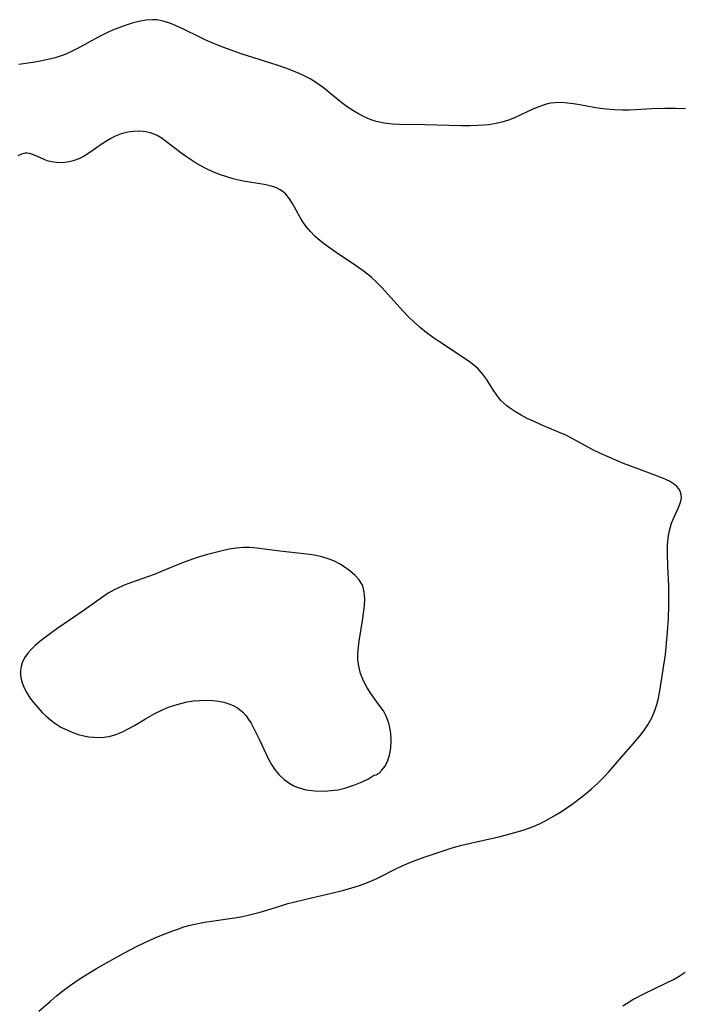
# Model space of a CAD drawing. Header units: metres. Extents: x 1073367 to 1082519, y 1569854 to 1574957.
# Tile 165 of 256: x 1075227 to 1075379, y 1572707 to 1572932. Entities that reach past the tile are written whole.
import ezdxf

# ---------------------------------------------------------------- set-up
doc = ezdxf.new("R2010")
doc.units = ezdxf.units.M
doc.layers.add('CGG_CurvaNivelLidar_v1', color=253, linetype='Continuous', lineweight=30)

msp = doc.modelspace()

# ---------------------------------------------------------------- linework, layer by layer
at = {"layer": 'CGG_CurvaNivelLidar_v1'}
for p, q in [((1075250.1149, 1572929.8933, 69.5), (1075248.6894, 1572929.3095, 69.5)), ((1075251.5454, 1572930.4215, 69.5), (1075250.1149, 1572929.8933, 69.5)), ((1075253.1368, 1572930.9415, 69.5), (1075251.5454, 1572930.4215, 69.5)), ((1075254.7218, 1572931.3624, 69.5), (1075253.1368, 1572930.9415, 69.5)), ((1075256.2981, 1572931.645, 69.5), (1075254.7218, 1572931.3624, 69.5)), ((1075257.8629, 1572931.7399, 69.5), (1075256.2981, 1572931.645, 69.5)), ((1075258.1739, 1572931.7312, 69.5), (1075257.8629, 1572931.7399, 69.5)), ((1075258.7971, 1572931.6817, 69.5), (1075258.1739, 1572931.7312, 69.5)), ((1075260.2885, 1572931.4038, 69.5), (1075258.7971, 1572931.6817, 69.5)), ((1075261.7698, 1572930.9476, 69.5), (1075260.2885, 1572931.4038, 69.5)), ((1075263.2453, 1572930.361, 69.5), (1075261.7698, 1572930.9476, 69.5)), ((1075264.7193, 1572929.6838, 69.5), (1075263.2453, 1572930.361, 69.5)), ((1075246.0238, 1572928.0536, 69.5), (1075244.7131, 1572927.367, 69.5)), ((1075247.3498, 1572928.7036, 69.5), (1075246.0238, 1572928.0536, 69.5)), ((1075248.6894, 1572929.3095, 69.5), (1075247.3498, 1572928.7036, 69.5)), ((1075268.817, 1572927.64, 69.5), (1075264.7193, 1572929.6838, 69.5)), ((1075269.9781, 1572927.0962, 69.5), (1075268.817, 1572927.64, 69.5)), ((1075244.7131, 1572927.367, 69.5), (1075240.6611, 1572925.1313, 69.5)), ((1075272.9152, 1572925.8432, 69.5), (1075269.9781, 1572927.0962, 69.5)), ((1075274.6986, 1572925.1526, 69.5), (1075272.9152, 1572925.8432, 69.5)), ((1075237.1794, 1572923.5647, 69.5), (1075235.5499, 1572923.0427, 69.5)), ((1075238.0052, 1572923.8764, 69.5), (1075237.1794, 1572923.5647, 69.5)), ((1075239.2965, 1572924.4447, 69.5), (1075238.0052, 1572923.8764, 69.5)), ((1075240.6611, 1572925.1313, 69.5), (1075239.2965, 1572924.4447, 69.5)), ((1075278.3149, 1572923.8753, 69.5), (1075274.6986, 1572925.1526, 69.5)), ((1075286.3184, 1572921.3445, 69.5), (1075278.3149, 1572923.8753, 69.5)), ((1075230.4853, 1572921.9494, 69.5), (1075227.2743, 1572921.5097, 69.5)), ((1075232.1943, 1572922.2473, 69.5), (1075230.4853, 1572921.9494, 69.5)), ((1075233.8851, 1572922.6084, 69.5), (1075232.1943, 1572922.2473, 69.5)), ((1075235.5499, 1572923.0427, 69.5), (1075233.8851, 1572922.6084, 69.5)), ((1075288.3129, 1572920.6654, 69.5), (1075286.3184, 1572921.3445, 69.5)), ((1075290.7992, 1572919.7011, 69.5), (1075288.3129, 1572920.6654, 69.5)), ((1075292.0053, 1572919.1705, 69.5), (1075290.7992, 1572919.7011, 69.5)), ((1075292.9457, 1572918.7183, 69.5), (1075292.0053, 1572919.1705, 69.5)), ((1075293.8611, 1572918.2277, 69.5), (1075292.9457, 1572918.7183, 69.5)), ((1075295.4176, 1572917.2395, 69.5), (1075293.8611, 1572918.2277, 69.5)), ((1075296.9075, 1572916.137, 69.5), (1075295.4176, 1572917.2395, 69.5)), ((1075299.8632, 1572913.7264, 69.5), (1075296.9075, 1572916.137, 69.5)), ((1075301.0812, 1572912.774, 69.5), (1075299.8632, 1572913.7264, 69.5)), ((1075302.3272, 1572911.862, 69.5), (1075301.0812, 1572912.774, 69.5)), ((1075347.1735, 1572912.2198, 69.5), (1075345.8973, 1572911.7575, 69.5)), ((1075348.0917, 1572912.4802, 69.5), (1075347.1735, 1572912.2198, 69.5)), ((1075348.8945, 1572912.6432, 69.5), (1075348.0917, 1572912.4802, 69.5)), ((1075349.7892, 1572912.7528, 69.5), (1075348.8945, 1572912.6432, 69.5)), ((1075351.2046, 1572912.7934, 69.5), (1075349.7892, 1572912.7528, 69.5)), ((1075352.6397, 1572912.7079, 69.5), (1075351.2046, 1572912.7934, 69.5)), ((1075354.0675, 1572912.5335, 69.5), (1075352.6397, 1572912.7079, 69.5)), ((1075355.5054, 1572912.2983, 69.5), (1075354.0675, 1572912.5335, 69.5)), ((1075358.7308, 1572911.6903, 69.5), (1075355.5054, 1572912.2983, 69.5)), ((1075303.6009, 1572911.0017, 69.5), (1075302.3272, 1572911.862, 69.5)), ((1075304.9035, 1572910.2074, 69.5), (1075303.6009, 1572911.0017, 69.5)), ((1075306.2111, 1572909.5103, 69.5), (1075304.9035, 1572910.2074, 69.5)), ((1075344.629, 1572911.2166, 69.5), (1075340.7514, 1572909.4134, 69.5)), ((1075345.8973, 1572911.7575, 69.5), (1075344.629, 1572911.2166, 69.5)), ((1075360.1183, 1572911.4719, 69.5), (1075358.7308, 1572911.6903, 69.5)), ((1075361.5186, 1572911.2994, 69.5), (1075360.1183, 1572911.4719, 69.5)), ((1075363.3874, 1572911.1409, 69.5), (1075361.5186, 1572911.2994, 69.5)), ((1075365.2579, 1572911.061, 69.5), (1075363.3874, 1572911.1409, 69.5)), ((1075366.7499, 1572911.0556, 69.5), (1075365.2579, 1572911.061, 69.5)), ((1075368.2299, 1572911.1095, 69.5), (1075366.7499, 1572911.0556, 69.5)), ((1075371.9433, 1572911.3679, 69.5), (1075368.2299, 1572911.1095, 69.5)), ((1075374.886, 1572911.4529, 69.5), (1075371.9433, 1572911.3679, 69.5)), ((1075377.4347, 1572911.4609, 69.5), (1075374.886, 1572911.4529, 69.5)), ((1075379.6315, 1572911.3829, 69.5), (1075377.4347, 1572911.4609, 69.5)), ((1075307.5524, 1572908.9149, 69.5), (1075306.2111, 1572909.5103, 69.5)), ((1075308.933, 1572908.4475, 69.5), (1075307.5524, 1572908.9149, 69.5)), ((1075310.741, 1572908.0644, 69.5), (1075308.933, 1572908.4475, 69.5)), ((1075312.6039, 1572907.8621, 69.5), (1075310.741, 1572908.0644, 69.5)), ((1075314.2989, 1572907.7825, 69.5), (1075312.6039, 1572907.8621, 69.5)), ((1075320.0432, 1572907.7255, 69.5), (1075314.2989, 1572907.7825, 69.5)), ((1075328.4523, 1572907.5292, 69.5), (1075320.0432, 1572907.7255, 69.5)), ((1075330.328, 1572907.5271, 69.5), (1075328.4523, 1572907.5292, 69.5)), ((1075332.1861, 1572907.5732, 69.5), (1075330.328, 1572907.5271, 69.5)), ((1075333.4384, 1572907.644, 69.5), (1075332.1861, 1572907.5732, 69.5)), ((1075334.6761, 1572907.7572, 69.5), (1075333.4384, 1572907.644, 69.5)), ((1075336.3576, 1572908.0034, 69.5), (1075334.6761, 1572907.7572, 69.5)), ((1075337.9935, 1572908.3849, 69.5), (1075336.3576, 1572908.0034, 69.5)), ((1075339.3891, 1572908.8527, 69.5), (1075337.9935, 1572908.3849, 69.5)), ((1075340.7514, 1572909.4134, 69.5), (1075339.3891, 1572908.8527, 69.5)), ((1075250.627, 1572905.6318, 70), (1075249.1197, 1572905.0458, 70)), ((1075252.17, 1572906.0174, 70), (1075250.627, 1572905.6318, 70)), ((1075253.551, 1572906.1943, 70), (1075252.17, 1572906.0174, 70)), ((1075254.913, 1572906.2366, 70), (1075253.551, 1572906.1943, 70)), ((1075256.3009, 1572906.1442, 70), (1075254.913, 1572906.2366, 70)), ((1075257.6274, 1572905.8503, 70), (1075256.3009, 1572906.1442, 70)), ((1075258.8496, 1572905.3147, 70), (1075257.6274, 1572905.8503, 70)), ((1075260.0212, 1572904.5795, 70), (1075258.8496, 1572905.3147, 70)), ((1075246.1189, 1572903.2541, 70), (1075243.5257, 1572901.4235, 70)), ((1075247.5037, 1572904.1661, 70), (1075246.1189, 1572903.2541, 70)), ((1075248.3027, 1572904.6313, 70), (1075247.5037, 1572904.1661, 70)), ((1075249.1197, 1572905.0458, 70), (1075248.3027, 1572904.6313, 70)), ((1075263.9562, 1572901.5496, 70), (1075260.0212, 1572904.5795, 70)), ((1075227.8456, 1572901.0197, 70), (1075227.0121, 1572900.6018, 70)), ((1075228.3717, 1572901.1716, 70), (1075227.8456, 1572901.0197, 70)), ((1075228.7485, 1572901.2253, 70), (1075228.3717, 1572901.1716, 70)), ((1075229.1396, 1572901.2319, 70), (1075228.7485, 1572901.2253, 70)), ((1075229.6724, 1572901.1687, 70), (1075229.1396, 1572901.2319, 70)), ((1075230.5913, 1572900.9049, 70), (1075229.6724, 1572901.1687, 70)), ((1075231.518, 1572900.5128, 70), (1075230.5913, 1572900.9049, 70)), ((1075243.5257, 1572901.4235, 70), (1075242.2093, 1572900.5975, 70)), ((1075265.3503, 1572900.5372, 70), (1075263.9562, 1572901.5496, 70)), ((1075233.0942, 1572899.7828, 70), (1075231.518, 1572900.5128, 70)), ((1075233.7554, 1572899.5324, 70), (1075233.0942, 1572899.7828, 70)), ((1075234.7431, 1572899.2735, 70), (1075233.7554, 1572899.5324, 70)), ((1075235.9129, 1572899.0951, 70), (1075234.7431, 1572899.2735, 70)), ((1075237.1355, 1572899.0461, 70), (1075235.9129, 1572899.0951, 70)), ((1075238.3859, 1572899.1591, 70), (1075237.1355, 1572899.0461, 70)), ((1075239.6755, 1572899.4706, 70), (1075238.3859, 1572899.1591, 70)), ((1075240.9549, 1572899.9591, 70), (1075239.6755, 1572899.4706, 70)), ((1075242.2093, 1572900.5975, 70), (1075240.9549, 1572899.9591, 70)), ((1075266.4853, 1572899.7717, 70), (1075265.3503, 1572900.5372, 70)), ((1075267.6541, 1572899.0395, 70), (1075266.4853, 1572899.7717, 70)), ((1075268.8536, 1572898.3467, 70), (1075267.6541, 1572899.0395, 70)), ((1075270.1468, 1572897.6679, 70), (1075268.8536, 1572898.3467, 70)), ((1075271.4695, 1572897.0484, 70), (1075270.1468, 1572897.6679, 70)), ((1075273.1142, 1572896.3837, 70), (1075271.4695, 1572897.0484, 70)), ((1075274.7859, 1572895.8121, 70), (1075273.1142, 1572896.3837, 70)), ((1075276.4714, 1572895.3296, 70), (1075274.7859, 1572895.8121, 70)), ((1075278.5685, 1572894.8559, 70), (1075276.4714, 1572895.3296, 70)), ((1075283.3641, 1572894.0854, 70), (1075278.5685, 1572894.8559, 70)), ((1075284.7421, 1572893.7838, 70), (1075283.3641, 1572894.0854, 70)), ((1075286.0197, 1572893.3696, 70), (1075284.7421, 1572893.7838, 70)), ((1075286.992, 1572892.891, 70), (1075286.0197, 1572893.3696, 70)), ((1075287.7973, 1572892.3044, 70), (1075286.992, 1572892.891, 70)), ((1075288.2703, 1572891.855, 70), (1075287.7973, 1572892.3044, 70)), ((1075289.1033, 1572890.8342, 70), (1075288.2703, 1572891.855, 70)), ((1075289.7934, 1572889.7503, 70), (1075289.1033, 1572890.8342, 70)), ((1075291.0827, 1572887.3879, 70), (1075289.7934, 1572889.7503, 70)), ((1075291.775, 1572886.1812, 70), (1075291.0827, 1572887.3879, 70)), ((1075292.3402, 1572885.3081, 70), (1075291.775, 1572886.1812, 70)), ((1075292.9612, 1572884.4594, 70), (1075292.3402, 1572885.3081, 70)), ((1075293.9313, 1572883.3213, 70), (1075292.9612, 1572884.4594, 70)), ((1075295.0012, 1572882.244, 70), (1075293.9313, 1572883.3213, 70)), ((1075296.1545, 1572881.2241, 70), (1075295.0012, 1572882.244, 70)), ((1075297.4046, 1572880.2366, 70), (1075296.1545, 1572881.2241, 70)), ((1075299.7811, 1572878.5459, 70), (1075297.4046, 1572880.2366, 70)), ((1075304.6648, 1572875.2848, 70), (1075299.7811, 1572878.5459, 70)), ((1075305.9834, 1572874.3473, 70), (1075304.6648, 1572875.2848, 70)), ((1075307.2611, 1572873.3614, 70), (1075305.9834, 1572874.3473, 70)), ((1075307.8985, 1572872.8274, 70), (1075307.2611, 1572873.3614, 70)), ((1075309.0161, 1572871.8041, 70), (1075307.8985, 1572872.8274, 70)), ((1075310.3075, 1572870.4974, 70), (1075309.0161, 1572871.8041, 70)), ((1075311.5565, 1572869.1403, 70), (1075310.3075, 1572870.4974, 70)), ((1075315.1182, 1572865.1458, 70), (1075311.5565, 1572869.1403, 70)), ((1075316.3171, 1572863.8754, 70), (1075315.1182, 1572865.1458, 70)), ((1075317.6041, 1572862.6099, 70), (1075316.3171, 1572863.8754, 70)), ((1075319.0424, 1572861.3455, 70), (1075317.6041, 1572862.6099, 70)), ((1075320.4042, 1572860.2699, 70), (1075319.0424, 1572861.3455, 70)), ((1075321.8047, 1572859.247, 70), (1075320.4042, 1572860.2699, 70)), ((1075323.228, 1572858.2621, 70), (1075321.8047, 1572859.247, 70)), ((1075330.1873, 1572853.6626, 70), (1075323.228, 1572858.2621, 70)), ((1075331.2701, 1572852.854, 70), (1075330.1873, 1572853.6626, 70)), ((1075332.2645, 1572851.9784, 70), (1075331.2701, 1572852.854, 70)), ((1075333.2833, 1572850.8446, 70), (1075332.2645, 1572851.9784, 70)), ((1075334.1731, 1572849.6136, 70), (1075333.2833, 1572850.8446, 70)), ((1075335.6653, 1572847.1793, 70), (1075334.1731, 1572849.6136, 70)), ((1075336.5023, 1572845.9281, 70), (1075335.6653, 1572847.1793, 70)), ((1075337.4576, 1572844.761, 70), (1075336.5023, 1572845.9281, 70)), ((1075338.1054, 1572844.1214, 70), (1075337.4576, 1572844.761, 70)), ((1075338.807, 1572843.5233, 70), (1075338.1054, 1572844.1214, 70)), ((1075339.3822, 1572843.0845, 70), (1075338.807, 1572843.5233, 70)), ((1075340.7931, 1572842.1434, 70), (1075339.3822, 1572843.0845, 70)), ((1075342.1119, 1572841.3796, 70), (1075340.7931, 1572842.1434, 70)), ((1075343.4883, 1572840.6628, 70), (1075342.1119, 1572841.3796, 70)), ((1075344.9094, 1572839.9865, 70), (1075343.4883, 1572840.6628, 70)), ((1075346.6554, 1572839.22, 70), (1075344.9094, 1572839.9865, 70)), ((1075351.0123, 1572837.3902, 70), (1075346.6554, 1572839.22, 70)), ((1075352.2898, 1572836.8064, 70), (1075351.0123, 1572837.3902, 70)), ((1075353.7243, 1572836.0888, 70), (1075352.2898, 1572836.8064, 70)), ((1075358.4999, 1572833.511, 70), (1075353.7243, 1572836.0888, 70)), ((1075360.2099, 1572832.656, 70), (1075358.4999, 1572833.511, 70)), ((1075361.9515, 1572831.8524, 70), (1075360.2099, 1572832.656, 70)), ((1075365.4829, 1572830.3618, 70), (1075361.9515, 1572831.8524, 70)), ((1075368.947, 1572829.0241, 70), (1075365.4829, 1572830.3618, 70)), ((1075372.6427, 1572827.7109, 70), (1075368.947, 1572829.0241, 70)), ((1075374.5846, 1572826.9553, 70), (1075372.6427, 1572827.7109, 70)), ((1075375.9525, 1572826.3043, 70), (1075374.5846, 1572826.9553, 70)), ((1075377.1206, 1572825.5627, 70), (1075375.9525, 1572826.3043, 70)), ((1075377.6833, 1572825.0712, 70), (1075377.1206, 1572825.5627, 70)), ((1075378.1369, 1572824.532, 70), (1075377.6833, 1572825.0712, 70)), ((1075378.4839, 1572823.8997, 70), (1075378.1369, 1572824.532, 70)), ((1075378.6743, 1572823.2214, 70), (1075378.4839, 1572823.8997, 70)), ((1075378.5872, 1572821.7744, 70), (1075378.7019, 1572822.51, 70)), ((1075378.7019, 1572822.51, 70), (1075378.6743, 1572823.2214, 70)), ((1075376.9793, 1572817.9565, 70), (1075378.0575, 1572820.2838, 70)), ((1075378.0575, 1572820.2838, 70), (1075378.3627, 1572821.0391, 70)), ((1075378.3627, 1572821.0391, 70), (1075378.5872, 1572821.7744, 70)), ((1075376.4618, 1572816.6895, 70), (1075376.9793, 1572817.9565, 70)), ((1075375.9751, 1572815.0794, 70), (1075376.4618, 1572816.6895, 70)), ((1075375.52, 1572811.6789, 70), (1075375.6577, 1572813.3781, 70)), ((1075375.6577, 1572813.3781, 70), (1075375.9751, 1572815.0794, 70)), ((1075275.3313, 1572810.7617, 70.5), (1075273.7382, 1572810.4262, 70.5)), ((1075276.9271, 1572811.0109, 70.5), (1075275.3313, 1572810.7617, 70.5)), ((1075278.5893, 1572811.1431, 70.5), (1075276.9271, 1572811.0109, 70.5)), ((1075280.0069, 1572811.1369, 70.5), (1075278.5893, 1572811.1431, 70.5)), ((1075281.6839, 1572811.0082, 70.5), (1075280.0069, 1572811.1369, 70.5)), ((1075286.9146, 1572810.3295, 70.5), (1075281.6839, 1572811.0082, 70.5)), ((1075375.4984, 1572809.9316, 70), (1075375.52, 1572811.6789, 70)), ((1075267.1792, 1572808.5733, 70.5), (1075264.4174, 1572807.5597, 70.5)), ((1075268.576, 1572809.0285, 70.5), (1075267.1792, 1572808.5733, 70.5)), ((1075270.3581, 1572809.5551, 70.5), (1075268.576, 1572809.0285, 70.5)), ((1075273.7382, 1572810.4262, 70.5), (1075270.3581, 1572809.5551, 70.5)), ((1075293.8042, 1572809.5488, 70.5), (1075286.9146, 1572810.3295, 70.5)), ((1075294.7876, 1572809.3983, 70.5), (1075293.8042, 1572809.5488, 70.5)), ((1075296.5295, 1572809.0384, 70.5), (1075294.7876, 1572809.3983, 70.5)), ((1075298.1935, 1572808.5288, 70.5), (1075296.5295, 1572809.0384, 70.5)), ((1075299.397, 1572808.016, 70.5), (1075298.1935, 1572808.5288, 70.5)), ((1075375.5986, 1572806.8261, 70), (1075375.4984, 1572809.9316, 70)), ((1075264.4174, 1572807.5597, 70.5), (1075259.6335, 1572805.571, 70.5)), ((1075300.5425, 1572807.4154, 70.5), (1075299.397, 1572808.016, 70.5)), ((1075301.6334, 1572806.7528, 70.5), (1075300.5425, 1572807.4154, 70.5)), ((1075302.9342, 1572805.8483, 70.5), (1075301.6334, 1572806.7528, 70.5)), ((1075375.8172, 1572802.4087, 70), (1075375.5986, 1572806.8261, 70)), ((1075258.1957, 1572805.0047, 70.5), (1075252.9917, 1572803.1734, 70.5)), ((1075259.6335, 1572805.571, 70.5), (1075258.1957, 1572805.0047, 70.5)), ((1075304.102, 1572804.8668, 70.5), (1075302.9342, 1572805.8483, 70.5)), ((1075305.0798, 1572803.7876, 70.5), (1075304.102, 1572804.8668, 70.5)), ((1075249.7156, 1572801.831, 70.5), (1075249.0534, 1572801.4952, 70.5)), ((1075251.3292, 1572802.5422, 70.5), (1075249.7156, 1572801.831, 70.5)), ((1075252.9917, 1572803.1734, 70.5), (1075251.3292, 1572802.5422, 70.5)), ((1075305.7953, 1572802.581, 70.5), (1075305.0798, 1572803.7876, 70.5)), ((1075305.8754, 1572802.3851, 70.5), (1075305.7953, 1572802.581, 70.5)), ((1075306.2269, 1572800.9858, 70.5), (1075305.8754, 1572802.3851, 70.5)), ((1075375.8567, 1572799.6061, 70), (1075375.8172, 1572802.4087, 70)), ((1075246.3862, 1572799.8277, 70.5), (1075242.1796, 1572796.8236, 70.5)), ((1075247.6998, 1572800.7041, 70.5), (1075246.3862, 1572799.8277, 70.5)), ((1075249.0534, 1572801.4952, 70.5), (1075247.6998, 1572800.7041, 70.5)), ((1075306.3234, 1572799.4641, 70.5), (1075306.2269, 1572800.9858, 70.5)), ((1075306.2456, 1572797.852, 70.5), (1075306.3234, 1572799.4641, 70.5)), ((1075375.8369, 1572797.9651, 70), (1075375.8567, 1572799.6061, 70)), ((1075305.8957, 1572794.9601, 70.5), (1075306.2456, 1572797.852, 70.5)), ((1075375.7432, 1572794.947, 70), (1075375.8369, 1572797.9651, 70)), ((1075242.1796, 1572796.8236, 70.5), (1075235.9901, 1572792.5866, 70.5)), ((1075305.0557, 1572789.7707, 70.5), (1075305.8957, 1572794.9601, 70.5)), ((1075375.5508, 1572791.8623, 70), (1075375.7432, 1572794.947, 70)), ((1075233.3422, 1572790.6532, 70.5), (1075232.0879, 1572789.6674, 70.5)), ((1075235.9901, 1572792.5866, 70.5), (1075233.3422, 1572790.6532, 70.5)), ((1075375.2425, 1572788.4292, 70), (1075375.5508, 1572791.8623, 70)), ((1075231.0873, 1572788.8219, 70.5), (1075230.1624, 1572787.9505, 70.5)), ((1075232.0879, 1572789.6674, 70.5), (1075231.0873, 1572788.8219, 70.5)), ((1075304.7751, 1572786.9351, 70.5), (1075304.8804, 1572788.4046, 70.5)), ((1075304.8804, 1572788.4046, 70.5), (1075305.0557, 1572789.7707, 70.5)), ((1075375.0477, 1572786.7112, 70), (1075375.2425, 1572788.4292, 70)), ((1075228.5928, 1572785.968, 70.5), (1075228.041, 1572784.8316, 70.5)), ((1075229.341, 1572787.0372, 70.5), (1075228.5928, 1572785.968, 70.5)), ((1075230.1624, 1572787.9505, 70.5), (1075229.341, 1572787.0372, 70.5)), ((1075304.7864, 1572785.4852, 70.5), (1075304.7751, 1572786.9351, 70.5)), ((1075373.8709, 1572778.8418, 70), (1075375.0477, 1572786.7112, 70)), ((1075227.7858, 1572783.9771, 70.5), (1075227.6547, 1572783.0989, 70.5)), ((1075228.041, 1572784.8316, 70.5), (1075227.7858, 1572783.9771, 70.5)), ((1075304.9456, 1572784.0668, 70.5), (1075304.7864, 1572785.4852, 70.5)), ((1075305.3883, 1572782.3464, 70.5), (1075304.9456, 1572784.0668, 70.5)), ((1075227.6547, 1572783.0989, 70.5), (1075227.6474, 1572782.2365, 70.5)), ((1075227.6474, 1572782.2365, 70.5), (1075227.7499, 1572781.3679, 70.5)), ((1075306.0555, 1572780.6927, 70.5), (1075305.3883, 1572782.3464, 70.5)), ((1075227.7499, 1572781.3679, 70.5), (1075228.0416, 1572780.2138, 70.5)), ((1075228.0416, 1572780.2138, 70.5), (1075228.4887, 1572779.0734, 70.5)), ((1075306.8206, 1572779.2284, 70.5), (1075306.0555, 1572780.6927, 70.5)), ((1075307.6924, 1572777.8234, 70.5), (1075306.8206, 1572779.2284, 70.5)), ((1075228.4887, 1572779.0734, 70.5), (1075229.0723, 1572777.9587, 70.5)), ((1075229.0723, 1572777.9587, 70.5), (1075229.8094, 1572776.8313, 70.5)), ((1075308.6404, 1572776.4842, 70.5), (1075307.6924, 1572777.8234, 70.5)), ((1075373.4708, 1572776.7762, 70), (1075373.8709, 1572778.8418, 70)), ((1075229.8094, 1572776.8313, 70.5), (1075230.6435, 1572775.7336, 70.5)), ((1075230.6435, 1572775.7336, 70.5), (1075231.5996, 1572774.5963, 70.5)), ((1075261.5113, 1572774.663, 70.5), (1075262.9123, 1572775.1443, 70.5)), ((1075262.9123, 1572775.1443, 70.5), (1075264.3308, 1572775.5512, 70.5)), ((1075264.3308, 1572775.5512, 70.5), (1075265.7615, 1572775.8755, 70.5)), ((1075265.7615, 1572775.8755, 70.5), (1075267.1663, 1572776.1038, 70.5)), ((1075267.1663, 1572776.1038, 70.5), (1075268.5694, 1572776.2434, 70.5)), ((1075268.5694, 1572776.2434, 70.5), (1075270.1083, 1572776.2921, 70.5)), ((1075270.1083, 1572776.2921, 70.5), (1075271.6211, 1572776.2241, 70.5)), ((1075271.6211, 1572776.2241, 70.5), (1075272.8812, 1572776.0664, 70.5)), ((1075272.8812, 1572776.0664, 70.5), (1075274.1009, 1572775.816, 70.5)), ((1075274.1009, 1572775.816, 70.5), (1075275.2677, 1572775.4701, 70.5)), ((1075275.2677, 1572775.4701, 70.5), (1075276.285, 1572775.0575, 70.5)), ((1075276.285, 1572775.0575, 70.5), (1075277.2301, 1572774.535, 70.5)), ((1075309.8653, 1572774.8766, 70.5), (1075308.6404, 1572776.4842, 70.5)), ((1075310.5877, 1572773.826, 70.5), (1075309.8653, 1572774.8766, 70.5)), ((1075372.6427, 1572773.8883, 70), (1075373.1049, 1572775.3129, 70)), ((1075373.1049, 1572775.3129, 70), (1075373.4708, 1572776.7762, 70)), ((1075231.5996, 1572774.5963, 70.5), (1075232.6178, 1572773.4945, 70.5)), ((1075232.6178, 1572773.4945, 70.5), (1075233.523, 1572772.6049, 70.5)), ((1075233.523, 1572772.6049, 70.5), (1075234.4743, 1572771.7688, 70.5)), ((1075256.2181, 1572772.0527, 70.5), (1075258.3592, 1572773.2687, 70.5)), ((1075258.3592, 1572773.2687, 70.5), (1075260.1339, 1572774.1115, 70.5)), ((1075260.1339, 1572774.1115, 70.5), (1075261.5113, 1572774.663, 70.5)), ((1075277.2301, 1572774.535, 70.5), (1075278.4689, 1572773.528, 70.5)), ((1075278.4689, 1572773.528, 70.5), (1075279.1925, 1572772.7139, 70.5)), ((1075279.1925, 1572772.7139, 70.5), (1075279.8, 1572771.8879, 70.5)), ((1075311.2239, 1572772.625, 70.5), (1075310.5877, 1572773.826, 70.5)), ((1075311.8034, 1572771.0342, 70.5), (1075311.2239, 1572772.625, 70.5)), ((1075371.922, 1572772.2314, 70), (1075372.6427, 1572773.8883, 70)), ((1075234.4743, 1572771.7688, 70.5), (1075235.4795, 1572771.0049, 70.5)), ((1075235.4795, 1572771.0049, 70.5), (1075236.8876, 1572770.1339, 70.5)), ((1075252.4102, 1572769.7764, 70.5), (1075253.6814, 1572770.506, 70.5)), ((1075253.6814, 1572770.506, 70.5), (1075256.2181, 1572772.0527, 70.5)), ((1075279.8, 1572771.8879, 70.5), (1075280.365, 1572771.002, 70.5)), ((1075280.365, 1572771.002, 70.5), (1075281.0134, 1572769.8509, 70.5)), ((1075312.1914, 1572769.3019, 70.5), (1075311.8034, 1572771.0342, 70.5)), ((1075370.2674, 1572769.5049, 70), (1075371.0355, 1572770.6497, 70)), ((1075371.0355, 1572770.6497, 70), (1075371.922, 1572772.2314, 70)), ((1075236.8876, 1572770.1339, 70.5), (1075238.3727, 1572769.3958, 70.5)), ((1075238.3727, 1572769.3958, 70.5), (1075239.6064, 1572768.8873, 70.5)), ((1075239.6064, 1572768.8873, 70.5), (1075240.8651, 1572768.4614, 70.5)), ((1075240.8651, 1572768.4614, 70.5), (1075242.1434, 1572768.131, 70.5)), ((1075242.1434, 1572768.131, 70.5), (1075243.2906, 1572767.9284, 70.5)), ((1075243.2906, 1572767.9284, 70.5), (1075244.4422, 1572767.809, 70.5)), ((1075246.1835, 1572767.7882, 70.5), (1075247.8993, 1572767.9974, 70.5)), ((1075247.8993, 1572767.9974, 70.5), (1075249.4332, 1572768.4221, 70.5)), ((1075249.4332, 1572768.4221, 70.5), (1075250.9352, 1572769.0312, 70.5)), ((1075250.9352, 1572769.0312, 70.5), (1075252.4102, 1572769.7764, 70.5)), ((1075281.0134, 1572769.8509, 70.5), (1075282.2098, 1572767.4103, 70.5)), ((1075312.3747, 1572767.5059, 70.5), (1075312.1914, 1572769.3019, 70.5)), ((1075367.6773, 1572766.277, 70), (1075369.4335, 1572768.394, 70)), ((1075369.4335, 1572768.394, 70), (1075370.2674, 1572769.5049, 70)), ((1075244.4422, 1572767.809, 70.5), (1075246.1835, 1572767.7882, 70.5)), ((1075282.2098, 1572767.4103, 70.5), (1075283.7697, 1572763.9837, 70.5)), ((1075312.308, 1572765.3493, 70.5), (1075312.3868, 1572767.084, 70.5)), ((1075312.3868, 1572767.084, 70.5), (1075312.3747, 1572767.5059, 70.5)), ((1075364.0629, 1572762.0973, 70), (1075367.6773, 1572766.277, 70)), ((1075283.7697, 1572763.9837, 70.5), (1075284.3578, 1572762.7783, 70.5)), ((1075311.5296, 1572762.2633, 70.5), (1075312.0201, 1572763.7193, 70.5)), ((1075312.0201, 1572763.7193, 70.5), (1075312.308, 1572765.3493, 70.5)), ((1075284.3578, 1572762.7783, 70.5), (1075284.9912, 1572761.6168, 70.5)), ((1075284.9912, 1572761.6168, 70.5), (1075285.6969, 1572760.522, 70.5)), ((1075310.9398, 1572761.1513, 70.5), (1075311.5296, 1572762.2633, 70.5)), ((1075362.1211, 1572759.9168, 70), (1075364.0629, 1572762.0973, 70)), ((1075285.6969, 1572760.522, 70.5), (1075286.7199, 1572759.2712, 70.5)), ((1075286.7199, 1572759.2712, 70.5), (1075287.8849, 1572758.1735, 70.5)), ((1075307.911, 1572758.7697, 70.5), (1075308.3697, 1572759.0666, 70.5)), ((1075308.3697, 1572759.0666, 70.5), (1075308.5, 1572759.1885, 70.5)), ((1075308.5, 1572759.1885, 70.5), (1075308.9202, 1572759.2087, 70.5)), ((1075308.9202, 1572759.2087, 70.5), (1075309.6129, 1572759.6261, 70.5)), ((1075309.6129, 1572759.6261, 70.5), (1075310.2762, 1572760.2633, 70.5)), ((1075310.2762, 1572760.2633, 70.5), (1075310.9398, 1572761.1513, 70.5)), ((1075360.8753, 1572758.5909, 70), (1075362.1211, 1572759.9168, 70)), ((1075287.8849, 1572758.1735, 70.5), (1075289.1788, 1572757.2464, 70.5)), ((1075289.1788, 1572757.2464, 70.5), (1075290.1039, 1572756.736, 70.5)), ((1075290.1039, 1572756.736, 70.5), (1075291.1106, 1572756.3057, 70.5)), ((1075301.7563, 1572756.2127, 70.5), (1075303.8755, 1572756.8875, 70.5)), ((1075303.8755, 1572756.8875, 70.5), (1075305.7128, 1572757.6354, 70.5)), ((1075305.7128, 1572757.6354, 70.5), (1075307.1642, 1572758.3464, 70.5)), ((1075307.1642, 1572758.3464, 70.5), (1075307.911, 1572758.7697, 70.5)), ((1075358.2655, 1572756.0692, 70), (1075359.5932, 1572757.304, 70)), ((1075359.5932, 1572757.304, 70), (1075360.8753, 1572758.5909, 70)), ((1075291.1106, 1572756.3057, 70.5), (1075292.9048, 1572755.8196, 70.5)), ((1075292.9048, 1572755.8196, 70.5), (1075294.9382, 1572755.5472, 70.5)), ((1075294.9382, 1572755.5472, 70.5), (1075297.1113, 1572755.5042, 70.5)), ((1075297.1113, 1572755.5042, 70.5), (1075299.3258, 1572755.7031, 70.5)), ((1075299.3258, 1572755.7031, 70.5), (1075300.1434, 1572755.8404, 70.5)), ((1075300.1434, 1572755.8404, 70.5), (1075301.7563, 1572756.2127, 70.5)), ((1075355.9806, 1572754.1845, 70), (1075357.0445, 1572755.0292, 70)), ((1075357.0445, 1572755.0292, 70), (1075358.2655, 1572756.0692, 70)), ((1075352.5164, 1572751.6692, 70), (1075353.7149, 1572752.5039, 70)), ((1075353.7149, 1572752.5039, 70), (1075355.9806, 1572754.1845, 70)), ((1075347.4906, 1572748.663, 70), (1075349.9956, 1572750.0713, 70)), ((1075349.9956, 1572750.0713, 70), (1075351.299, 1572750.8692, 70)), ((1075351.299, 1572750.8692, 70), (1075352.5164, 1572751.6692, 70)), ((1075345.067, 1572747.5001, 70), (1075346.2905, 1572748.0534, 70)), ((1075346.2905, 1572748.0534, 70), (1075347.4906, 1572748.663, 70)), ((1075336.9962, 1572745.0846, 70), (1075338.4548, 1572745.4361, 70)), ((1075338.4548, 1572745.4361, 70), (1075341.2001, 1572746.1824, 70)), ((1075341.2001, 1572746.1824, 70), (1075342.5105, 1572746.5785, 70)), ((1075342.5105, 1572746.5785, 70), (1075343.8018, 1572747.0114, 70)), ((1075343.8018, 1572747.0114, 70), (1075345.067, 1572747.5001, 70)), ((1075328.5121, 1572743.1404, 70), (1075330.5046, 1572743.6388, 70)), ((1075330.5046, 1572743.6388, 70), (1075336.9962, 1572745.0846, 70)), ((1075319.9288, 1572740.4027, 70), (1075322.9125, 1572741.4246, 70)), ((1075322.9125, 1572741.4246, 70), (1075326.3449, 1572742.5232, 70)), ((1075326.3449, 1572742.5232, 70), (1075328.5121, 1572743.1404, 70)), ((1075315.4399, 1572738.6582, 70), (1075317.0374, 1572739.3227, 70)), ((1075317.0374, 1572739.3227, 70), (1075319.9288, 1572740.4027, 70)), ((1075309.5614, 1572735.7939, 70), (1075313.868, 1572737.9469, 70)), ((1075313.868, 1572737.9469, 70), (1075315.4399, 1572738.6582, 70)), ((1075305.1522, 1572733.9618, 70), (1075306.3566, 1572734.3957, 70)), ((1075306.3566, 1572734.3957, 70), (1075308.1306, 1572735.1233, 70)), ((1075308.1306, 1572735.1233, 70), (1075309.5614, 1572735.7939, 70)), ((1075293.1766, 1572730.9156, 70), (1075299.7612, 1572732.4034, 70)), ((1075299.7612, 1572732.4034, 70), (1075301.5775, 1572732.8728, 70)), ((1075301.5775, 1572732.8728, 70), (1075303.3765, 1572733.389, 70)), ((1075303.3765, 1572733.389, 70), (1075305.1522, 1572733.9618, 70)), ((1075287.1352, 1572729.3329, 70), (1075288.7496, 1572729.8193, 70)), ((1075288.7496, 1572729.8193, 70), (1075290.0555, 1572730.1705, 70)), ((1075290.0555, 1572730.1705, 70), (1075293.1766, 1572730.9156, 70)), ((1075279.703, 1572727.1446, 70), (1075282.4424, 1572727.8663, 70)), ((1075282.4424, 1572727.8663, 70), (1075283.9235, 1572728.3069, 70)), ((1075283.9235, 1572728.3069, 70), (1075287.1352, 1572729.3329, 70)), ((1075267.5237, 1572725.128, 70), (1075269.7086, 1572725.5334, 70)), ((1075269.7086, 1572725.5334, 70), (1075277.0722, 1572726.6127, 70)), ((1075277.0722, 1572726.6127, 70), (1075278.3199, 1572726.8424, 70)), ((1075278.3199, 1572726.8424, 70), (1075279.703, 1572727.1446, 70)), ((1075259.4702, 1572722.4396, 70), (1075262.2041, 1572723.5036, 70)), ((1075262.2041, 1572723.5036, 70), (1075263.607, 1572724.0072, 70)), ((1075263.607, 1572724.0072, 70), (1075265.0182, 1572724.4702, 70)), ((1075265.0182, 1572724.4702, 70), (1075266.4436, 1572724.8739, 70)), ((1075266.4436, 1572724.8739, 70), (1075267.5237, 1572725.128, 70)), ((1075254.2816, 1572720.0711, 70), (1075257.2131, 1572721.4651, 70)), ((1075257.2131, 1572721.4651, 70), (1075259.4702, 1572722.4396, 70)), ((1075247.3034, 1572716.2973, 70), (1075251.2439, 1572718.4845, 70)), ((1075251.2439, 1572718.4845, 70), (1075254.2816, 1572720.0711, 70)), ((1075245.0029, 1572714.9799, 70), (1075247.3034, 1572716.2973, 70)), ((1075241.2804, 1572712.6869, 70), (1075245.0029, 1572714.9799, 70)), ((1075378.1724, 1572713.2382, 69.5), (1075379.5956, 1572714.1709, 69.5)), ((1075238.7552, 1572710.9628, 70), (1075240.0496, 1572711.8713, 70)), ((1075240.0496, 1572711.8713, 70), (1075241.2804, 1572712.6869, 70)), ((1075375.1836, 1572711.6296, 69.5), (1075376.8802, 1572712.4985, 69.5)), ((1075376.8802, 1572712.4985, 69.5), (1075378.1724, 1572713.2382, 69.5)), ((1075235.8671, 1572708.7318, 70), (1075237.2932, 1572709.8681, 70)), ((1075237.2932, 1572709.8681, 70), (1075238.7552, 1572710.9628, 70)), ((1075370.2846, 1572709.2725, 69.5), (1075375.1836, 1572711.6296, 69.5)), ((1075231.857, 1572705.2285, 70), (1075234.4772, 1572707.5582, 70)), ((1075234.4772, 1572707.5582, 70), (1075235.8671, 1572708.7318, 70)), ((1075365.2882, 1572706.4894, 69.5), (1075367.6425, 1572707.8777, 69.5)), ((1075367.6425, 1572707.8777, 69.5), (1075370.2846, 1572709.2725, 69.5))]:
    msp.add_line(p, q, dxfattribs=at)

doc.saveas('drawing.dxf')
